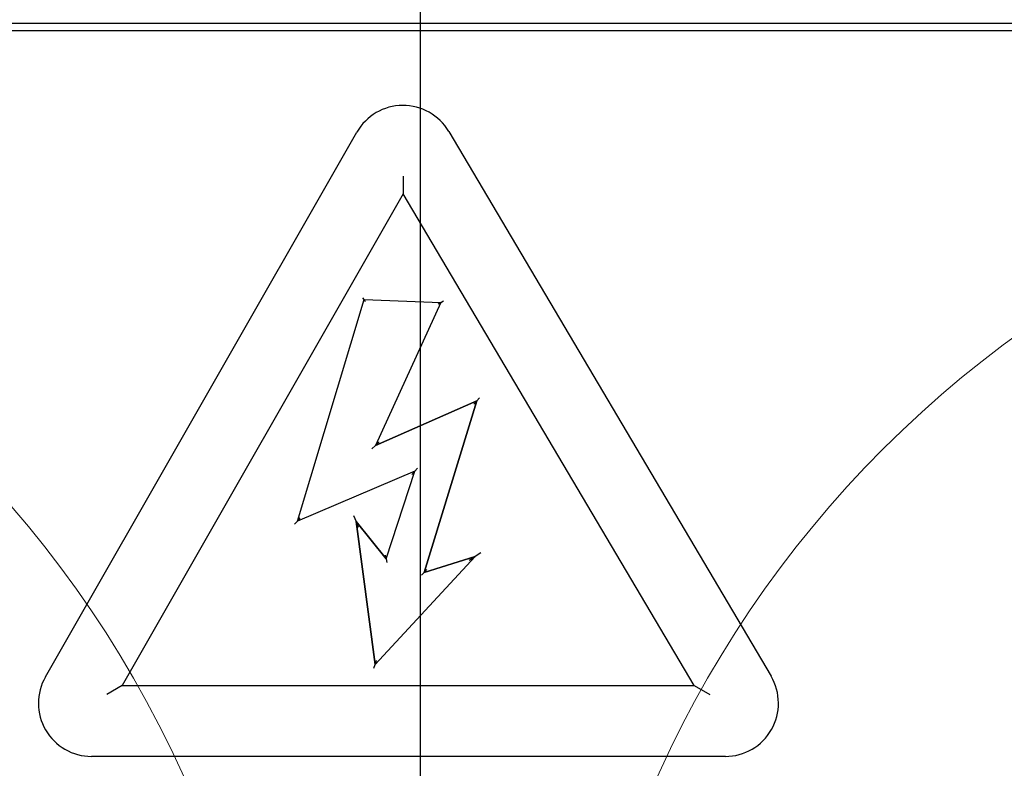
# Model space of a CAD drawing. Header units: millimetres. Extents: x 7592 to 10531, y 3981 to 6059.
# Tile 34 of 130: x 8781 to 8837, y 5708 to 5750. Entities that reach past the tile are written whole.
import ezdxf
from ezdxf.lldxf.tags import DXFTag

# ---------------------------------------------------------------- set-up
doc = ezdxf.new("R2010")
doc.units = ezdxf.units.MM
tags = doc.linetypes.add('DASHED', pattern=[25.72, 12.86, -12.86]).pattern_tags.tags
tags[6:7] = [DXFTag(74, 4), DXFTag(75, 0), DXFTag(340, '0'), DXFTag(46, 0.0), DXFTag(50, 0.0), DXFTag(44, 0.0), DXFTag(45, 0.0)]
tags[4:5] = [DXFTag(74, 4), DXFTag(75, 0), DXFTag(340, '0'), DXFTag(46, 0.0), DXFTag(50, 0.0), DXFTag(44, 0.0), DXFTag(45, 0.0)]
doc.dimstyles.get("Standard").update_dxf_attribs({"dimtxt": 20, "dimasz": 10, "dimexe": 8, "dimexo": 8, "dimgap": 10, "dimtad": 0, "dimtih": 1, "dimtoh": 1, "dimdsep": 46, "dimtxsty": 'Standard', "dimcen": 0.09, "dimadec": 0, "dimazin": 0, "dimtfac": 1, "dimtofl": 0, "dimtmove": 0, "dimatfit": 3, "dimfxl": 0, "dimtolj": 1, "dimtzin": 0, "dimarcsym": 0})

# ---------------------------------------------------------------- blocks, each defined once
blk = doc.blocks.new('*D17')
at = {"color": 0, "lineweight": -2}
for p, q in [((8300.905, 5564.096), (8300.905, 5784.164)), ((8803.905, 5556.596), (8803.905, 5784.164)), ((8310.905, 5776.164), (8517.405, 5776.164)), ((8793.905, 5776.164), (8587.405, 5776.164))]:
    blk.add_line(p, q, dxfattribs=at)
at = {"color": 0, "lineweight": 18}
for points in [[(8310.905, 5777.831), (8310.905, 5774.497), (8300.905, 5776.164)], [(8793.905, 5777.831), (8793.905, 5774.497), (8803.905, 5776.164)]]:
    blk.add_solid(points, dxfattribs=at)
at = {"layer": 'Defpoints', "color": 0, "lineweight": 18}
for p in [(8803.905, 5776.164), (8300.905, 5556.096), (8803.905, 5548.596)]:
    blk.add_point(p, dxfattribs=at)
at = {"color": 0, "lineweight": 18, "insert": (8552.405, 5776.164), "char_height": 20, "attachment_point": 5}
blk.add_mtext('\\A1;503', dxfattribs=at)
blk = doc.blocks.new('*D18')
at = {"color": 0, "lineweight": -2}
for p, q in [((8174.405, 5667.496), (8174.405, 5838.247)), ((8935.905, 5690.045), (8935.905, 5838.247)), ((8184.405, 5830.247), (8518.488, 5830.247)), ((8925.905, 5830.247), (8591.822, 5830.247))]:
    blk.add_line(p, q, dxfattribs=at)
at = {"color": 0, "lineweight": 18}
for points in [[(8184.405, 5831.913), (8184.405, 5828.58), (8174.405, 5830.247)], [(8925.905, 5831.913), (8925.905, 5828.58), (8935.905, 5830.247)]]:
    blk.add_solid(points, dxfattribs=at)
at = {"layer": 'Defpoints', "color": 0, "lineweight": 18}
for p in [(8935.905, 5830.247), (8935.905, 5682.045), (8174.405, 5659.496)]:
    blk.add_point(p, dxfattribs=at)
at = {"color": 0, "lineweight": 18, "insert": (8555.155, 5830.247), "char_height": 20, "attachment_point": 5}
blk.add_mtext('\\A1;762', dxfattribs=at)

msp = doc.modelspace()

# ---------------------------------------------------------------- linework, layer by layer
at = {"linetype": 'Continuous'}
for p, q in [((8843.538, 5749.893), (8764.9, 5749.893)), ((8765.299, 5749.49), (8843.139, 5749.49)), ((8782.71, 5712.978), (8800.309, 5743.751)), ((8782.71, 5712.978), (8800.309, 5743.751)), ((8805.495, 5743.79), (8823.705, 5713.016)), ((8802.921, 5741.268), (8802.928, 5740.273)), ((8802.928, 5740.273), (8787.039, 5712.488)), ((8819.37, 5712.488), (8802.928, 5740.273)), ((8819.37, 5712.488), (8802.928, 5740.273)), ((8796.946, 5721.78), (8800.71, 5734.295)), ((8796.946, 5721.78), (8800.71, 5734.295)), ((8800.71, 5734.295), (8800.637, 5734.399)), ((8800.71, 5734.295), (8805.047, 5734.121)), ((8800.71, 5734.295), (8805.047, 5734.121)), ((8800.71, 5734.295), (8800.784, 5734.192)), ((8805.047, 5734.121), (8805.2, 5734.215)), ((8805.047, 5734.121), (8801.361, 5726.055)), ((8805.047, 5734.121), (8801.361, 5726.055)), ((8805.047, 5734.121), (8804.894, 5734.027)), ((8807.239, 5728.744), (8807.079, 5728.564)), ((8807.079, 5728.564), (8801.361, 5726.055)), ((8801.361, 5726.055), (8807.079, 5728.564)), ((8801.361, 5726.055), (8807.079, 5728.564)), ((8804.116, 5718.885), (8807.079, 5728.564)), ((8807.079, 5728.564), (8804.116, 5718.885)), ((8807.079, 5728.564), (8804.116, 5718.885)), ((8806.92, 5728.385), (8807.079, 5728.564)), ((8801.161, 5725.858), (8801.361, 5726.055)), ((8801.361, 5726.055), (8801.561, 5726.252)), ((8803.578, 5724.596), (8803.741, 5724.774)), ((8803.578, 5724.596), (8796.946, 5721.78)), ((8803.578, 5724.596), (8796.946, 5721.78)), ((8801.965, 5719.651), (8803.578, 5724.596)), ((8801.965, 5719.651), (8803.578, 5724.596)), ((8803.578, 5724.596), (8803.415, 5724.418)), ((8796.946, 5721.78), (8797.103, 5721.955)), ((8800.116, 5722.092), (8800.262, 5721.753)), ((8796.946, 5721.78), (8796.789, 5721.604)), ((8801.333, 5713.687), (8800.262, 5721.753)), ((8800.262, 5721.753), (8801.333, 5713.687)), ((8800.262, 5721.753), (8801.965, 5719.651)), ((8801.965, 5719.651), (8800.262, 5721.753)), ((8800.262, 5721.753), (8801.965, 5719.651)), ((8800.408, 5721.414), (8800.262, 5721.753)), ((8801.333, 5713.687), (8800.262, 5721.753)), ((8801.333, 5713.687), (8806.984, 5719.781)), ((8806.984, 5719.781), (8801.333, 5713.687)), ((8806.984, 5719.781), (8801.333, 5713.687)), ((8801.965, 5719.651), (8801.927, 5719.857)), ((8806.984, 5719.781), (8804.116, 5718.885)), ((8804.116, 5718.885), (8806.984, 5719.781)), ((8804.116, 5718.885), (8806.984, 5719.781)), ((8806.655, 5719.574), (8806.984, 5719.781)), ((8807.313, 5719.989), (8806.984, 5719.781)), ((8801.965, 5719.651), (8802.003, 5719.445)), ((8803.965, 5718.733), (8804.116, 5718.885)), ((8804.267, 5719.037), (8804.116, 5718.885)), ((8801.262, 5713.463), (8801.333, 5713.687)), ((8801.404, 5713.91), (8801.333, 5713.687)), ((8787.039, 5712.488), (8786.177, 5711.988)), ((8787.039, 5712.488), (8819.37, 5712.488)), ((8819.37, 5712.488), (8820.247, 5711.988)), ((8821.123, 5708.488), (8785.315, 5708.488)), ((8821.123, 5708.488), (8785.315, 5708.488))]:
    msp.add_line(p, q, dxfattribs=at)
at = {"linetype": 'DASHED', "lineweight": 18}
for centre in [(8733.905, 5682.045), (8873.905, 5682.045)]:
    msp.add_circle(centre, 62, dxfattribs=at)
at = {"linetype": 'Continuous'}
for centre, start, end in [((8802.913, 5742.262), 30.6145, 150.2358), ((8802.913, 5742.262), 30.6145, 150.2358), ((8821.123, 5711.488), 270, 30.6145), ((8821.123, 5711.488), 270, 30.6145), ((8785.315, 5711.488), 150.2358, 270), ((8785.315, 5711.488), 150.2358, 270)]:
    msp.add_arc(centre, 3, start, end, dxfattribs=at)

# ---------------------------------------------------------------- dimensions: what is measured, and where the dimension line sits
at = {"lineweight": 18}
dim = msp.add_linear_dim(base=(8935.905, 5830.247), p1=(8174.405, 5659.496), p2=(8935.905, 5682.045), text='762', dimstyle='Standard', dxfattribs=at)
dim.commit()
dim.dimension.update_dxf_attribs({"geometry": '*D18', "text_midpoint": (8555.155, 5830.247)})
dim = msp.add_linear_dim(base=(8803.905, 5776.164), p1=(8300.905, 5556.096), p2=(8803.905, 5548.596), dimstyle='Standard', dxfattribs=at)
dim.commit()
dim.dimension.update_dxf_attribs({"geometry": '*D17', "text_midpoint": (8552.405, 5776.164)})

doc.saveas('drawing.dxf')
